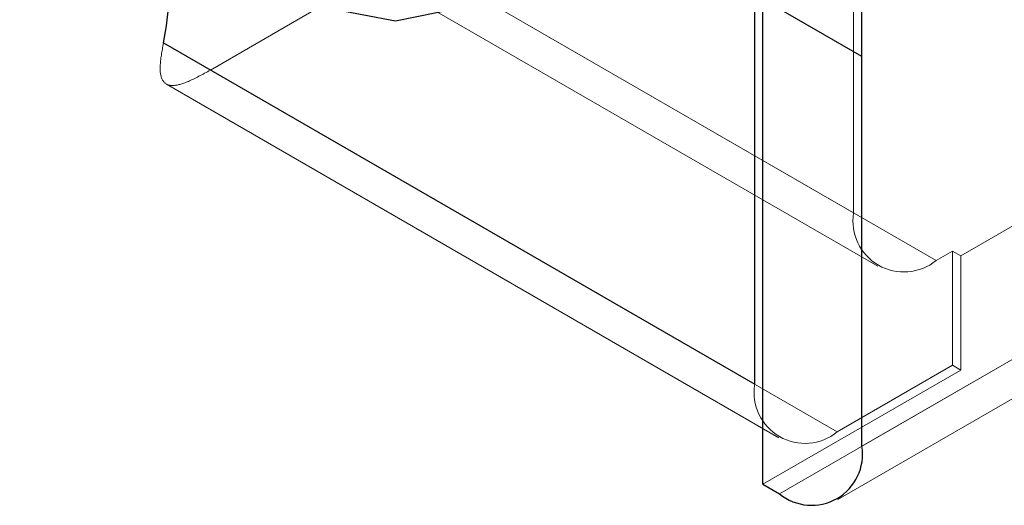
# Model space of a CAD drawing. Header units: inches. Extents: x 3.3 to 19.7, y 2.1 to 14.1.
# Tile 31 of 42: x 17.33724 to 17.35201, y 10.33297 to 10.34026. Entities that reach past the tile are written whole.
import ezdxf

# ---------------------------------------------------------------- set-up
doc = ezdxf.new("R2010")
doc.units = ezdxf.units.IN
doc.header["$MEASUREMENT"] = 0
doc.linetypes.add('DOT2', pattern=[0.025, 0, -0.025])
doc.linetypes.add('HIDDEN', pattern=[0.07500000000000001, 0.05, -0.025])

msp = doc.modelspace()

# ---------------------------------------------------------------- linework, layer by layer
at = {"color": 7, "linetype": 'Continuous', "lineweight": 25}
for p, q in [((17.34838871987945, 10.33328663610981), (17.34838871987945, 10.44588147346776)), ((17.34987356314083, 10.33385832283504), (17.34987356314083, 10.44531006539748)), ((17.34826498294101, 10.3347869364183), (17.34826498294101, 10.34050241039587)), ((17.33939229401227, 10.33990903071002), (17.34826498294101, 10.3347869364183)), ((17.34838871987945, 10.33328663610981), (17.34863619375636, 10.33314377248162))]:
    msp.add_line(p, q, dxfattribs=at)
at = {"color": 7, "linetype": 'HIDDEN', "lineweight": 18}
for p, q in [((17.35135840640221, 10.33671564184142), (17.40097691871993, 10.36535979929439)), ((17.34987356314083, 10.33385832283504), (17.4027092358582, 10.36435970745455)), ((17.34863619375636, 10.33314377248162), (17.40147186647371, 10.36364515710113)), ((17.34951107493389, 10.33305713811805), (17.40234674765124, 10.36355852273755)), ((17.34974982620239, 10.33735876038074), (17.34080298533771, 10.34252366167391)), ((17.34216190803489, 10.3417389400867), (17.35098719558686, 10.33664421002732)), ((17.341323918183, 10.34163100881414), (17.35011231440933, 10.33655757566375)), ((17.34974982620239, 10.33735876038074), (17.34974982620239, 10.34135959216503)), ((17.34009834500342, 10.33950120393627), (17.34177509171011, 10.34046916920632)), ((17.34950235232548, 10.33407238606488), (17.34009834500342, 10.33950120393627)), ((17.33943860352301, 10.33929037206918), (17.34862747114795, 10.33398575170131)), ((17.35098719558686, 10.33664421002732), (17.35123466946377, 10.33678707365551)), ((17.35123466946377, 10.33507243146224), (17.35123466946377, 10.33678707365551)), ((17.35123466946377, 10.33678707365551), (17.35135840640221, 10.33671564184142)), ((17.35135840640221, 10.33500099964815), (17.35135840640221, 10.33671564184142)), ((17.34950235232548, 10.33407238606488), (17.35123466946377, 10.33507243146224)), ((17.35123466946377, 10.33507243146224), (17.35135840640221, 10.33500099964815)), ((17.35135840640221, 10.33500099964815), (17.34838871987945, 10.33328663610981))]:
    msp.add_line(p, q, dxfattribs=at)
at = {"color": 7, "linetype": 'DOT2', "lineweight": 25, "ltscale": 0.3125}
msp.add_line((17.34987356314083, 10.33970653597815), (17.33723561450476, 10.34700226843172), dxfattribs=at)
at = {"color": 7, "linetype": 'Continuous', "lineweight": 25, "flags": 128}
msp.add_lwpolyline([(17.34192503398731, 10.34042257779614), (17.34287285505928, 10.34023856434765), (17.34381221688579, 10.34043010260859)], dxfattribs=at)
at = {"color": 7, "linetype": 'Continuous', "lineweight": 25}
for centre, radius, start, end in [((17.33495431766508, 10.34082488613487), 0.004531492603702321, 348.339685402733, 5.995776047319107), ((17.34911922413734, 10.33373595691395), 0.0007641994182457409, 230.7967147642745, 9.214036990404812)]:
    msp.add_arc(centre, radius, start, end, dxfattribs=at)
at = {"color": 7, "linetype": 'HIDDEN', "lineweight": 18}
for centre, radius, start, end in [((17.3505041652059, 10.33723639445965), 0.0007641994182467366, 170.7859630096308, 309.2032852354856), ((17.34901932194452, 10.33466457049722), 0.0007641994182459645, 170.7859630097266, 309.2032852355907)]:
    msp.add_arc(centre, radius, start, end, dxfattribs=at)
msp.add_open_spline([(17.34009834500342, 10.33950120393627), (17.33998095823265, 10.33943759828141), (17.33974661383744, 10.33931061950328), (17.33951571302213, 10.33925066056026), (17.33937210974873, 10.33931148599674), (17.33932377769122, 10.33951966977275), (17.3393704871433, 10.33978510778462), (17.33939229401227, 10.33990903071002)], degree=3, knots=[0, 0, 0, 0, 0.1852785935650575, 0.3698798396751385, 0.5712183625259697, 0.7998181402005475, 1, 1, 1, 1], dxfattribs=at)

doc.saveas('drawing.dxf')
